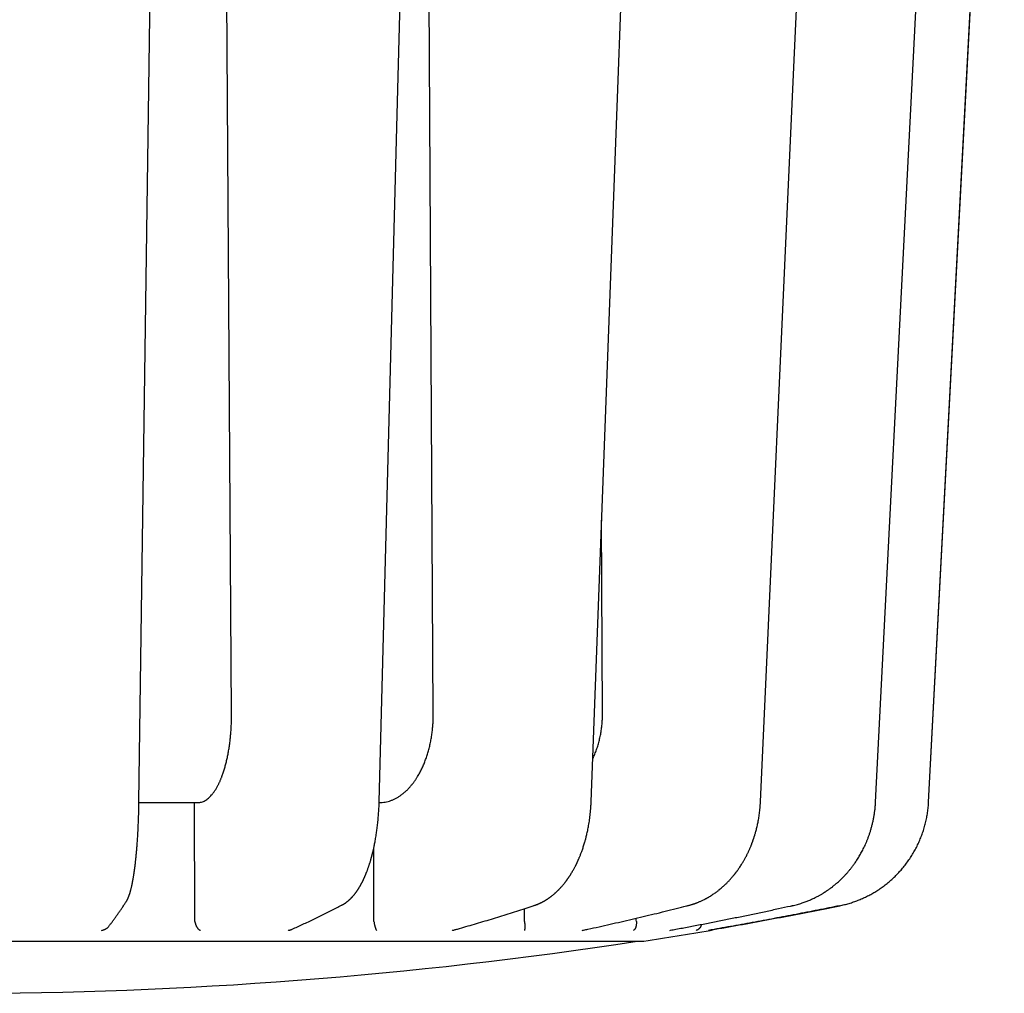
# Model space of a CAD drawing. Header units: millimetres. Extents: x 8 to 428, y 12 to 219.
# Tile 11 of 57: x 229 to 251, y 23 to 44. Entities that reach past the tile are written whole.
import ezdxf

# ---------------------------------------------------------------- set-up
doc = ezdxf.new("R2010")
doc.units = ezdxf.units.MM

msp = doc.modelspace()

# ---------------------------------------------------------------- linework, layer by layer
at = {"color": 7, "linetype": 'Continuous', "lineweight": 30}
for p, q in [((234.156, 28.977), (233.923, 64.177)), ((238.667, 28.977), (238.461, 64.177)), ((249.742, 26.99), (251.434, 59.177)), ((242.451, 28.977), (242.431, 33.295)), ((233.334, 24.348), (233.326, 26.977)), ((237.456, 26.977), (237.458, 26.977)), ((249.742, 26.99), (249.742, 26.989)), ((237.338, 24.348), (237.337, 25.963)), ((240.704, 24.348), (240.705, 24.604)), ((233.337, 24.315), (233.334, 24.348)), ((237.34, 24.315), (237.338, 24.348)), ((240.706, 24.315), (240.704, 24.348)), ((243.206, 24.348), (243.206, 24.391)), ((243.207, 24.315), (243.206, 24.348)), ((243.952, 24.12), (243.967, 24.122))]:
    msp.add_line(p, q, dxfattribs=at)
at = {"color": 7, "linetype": 'Continuous', "lineweight": 30, "flags": 128}
for points in [[(232.085, 26.997), (232.304, 42.934), (232.527, 59.18)], [(237.457, 26.995), (237.877, 42.933), (238.306, 59.179)], [(242.196, 26.993), (242.79, 42.93), (243.395, 59.177)], [(245.982, 26.991), (246.709, 42.929), (247.449, 59.177)], [(248.556, 26.99), (249.366, 42.928), (250.191, 59.176)], [(249.741, 26.99), (250.579, 42.927), (251.433, 59.177)], [(249.742, 26.99), (249.742, 26.99), (249.742, 26.99), (249.741, 26.99)], [(249.741, 26.99), (249.742, 26.99), (249.742, 26.99), (249.742, 26.99)], [(246.69, 24.671), (246.691, 24.671), (246.694, 24.672)]]:
    msp.add_lwpolyline(points, dxfattribs=at)
at = {"color": 7, "linetype": 'Continuous', "lineweight": 30}
for centre, radius, start, end in [((228, 122.688), 100, 278.84431, 279.70654), ((244.826, 24.317), 0.2, 279.7065, 294.2801), ((228, 122.712), 100, 261.2429, 278.7571)]:
    msp.add_arc(centre, radius, start, end, dxfattribs=at)
for points, knots in [([(233.403, 26.977), (233.416, 26.978), (233.444, 26.979), (233.485, 26.988), (233.525, 27.002), (233.565, 27.022), (233.603, 27.046), (233.64, 27.076), (233.676, 27.109), (233.712, 27.148), (233.748, 27.193), (233.784, 27.244), (233.818, 27.299), (233.844, 27.346), (233.863, 27.383), (233.875, 27.407), (233.886, 27.432), (233.898, 27.457), (233.909, 27.483), (233.92, 27.509), (233.93, 27.535), (233.947, 27.579), (233.97, 27.643), (233.998, 27.73), (234.023, 27.821), (234.047, 27.915), (234.068, 28.012), (234.087, 28.112), (234.104, 28.215), (234.119, 28.32), (234.131, 28.427), (234.141, 28.535), (234.148, 28.645), (234.154, 28.755), (234.157, 28.866), (234.157, 28.94), (234.156, 28.977)], [0, 0, 0, 0, 0.034771, 0.069071, 0.1029, 0.136257, 0.169143, 0.201557, 0.2335, 0.264971, 0.299658, 0.333754, 0.367259, 0.400173, 0.412942, 0.425621, 0.438208, 0.450705, 0.463109, 0.475423, 0.487646, 0.499777, 0.535928, 0.572013, 0.608031, 0.643984, 0.679872, 0.715695, 0.751453, 0.787148, 0.822779, 0.858347, 0.893853, 0.929297, 0.964679, 1, 1, 1, 1]), ([(237.458, 26.977), (237.481, 26.978), (237.525, 26.979), (237.59, 26.988), (237.654, 27.002), (237.717, 27.022), (237.778, 27.046), (237.837, 27.076), (237.895, 27.109), (237.952, 27.148), (238.01, 27.193), (238.067, 27.244), (238.122, 27.299), (238.163, 27.346), (238.193, 27.383), (238.212, 27.407), (238.231, 27.432), (238.249, 27.457), (238.267, 27.483), (238.284, 27.509), (238.301, 27.535), (238.328, 27.579), (238.365, 27.643), (238.409, 27.73), (238.45, 27.821), (238.488, 27.915), (238.522, 28.012), (238.553, 28.112), (238.58, 28.215), (238.604, 28.32), (238.624, 28.427), (238.64, 28.535), (238.653, 28.645), (238.662, 28.755), (238.667, 28.866), (238.667, 28.94), (238.667, 28.977)], [0, 0, 0, 0, 0.0347703, 0.0690693, 0.102897, 0.1362533, 0.1691381, 0.2015515, 0.2334935, 0.264964, 0.2996503, 0.3337454, 0.3672493, 0.400162, 0.4129315, 0.4256097, 0.4381967, 0.4506925, 0.4630971, 0.4754106, 0.4876328, 0.4997639, 0.5359158, 0.5720014, 0.6080209, 0.6439748, 0.6798635, 0.7156873, 0.7514468, 0.7871423, 0.8227744, 0.8583435, 0.8938501, 0.9292947, 0.9646778, 1, 1, 1, 1]), ([(242.232, 27.956), (242.241, 27.975), (242.265, 28.026), (242.299, 28.112), (242.336, 28.215), (242.367, 28.32), (242.393, 28.427), (242.415, 28.535), (242.431, 28.645), (242.443, 28.755), (242.45, 28.866), (242.451, 28.94), (242.451, 28.977)], [0, 0, 0, 0, 0.061462, 0.166485, 0.27132, 0.375968, 0.48043, 0.584707, 0.688802, 0.792714, 0.896446, 1, 1, 1, 1]), ([(231.799, 24.757), (231.8, 24.76), (231.804, 24.766), (231.809, 24.774), (231.813, 24.78), (231.816, 24.786), (231.819, 24.791), (231.822, 24.796), (231.824, 24.801), (231.827, 24.807), (231.83, 24.812), (231.832, 24.817), (231.834, 24.821), (231.836, 24.825), (231.837, 24.828), (231.839, 24.831), (231.841, 24.836), (231.844, 24.843), (231.848, 24.852), (231.851, 24.861), (231.855, 24.869), (231.858, 24.877), (231.861, 24.886), (231.864, 24.895), (231.867, 24.902), (231.869, 24.909), (231.871, 24.915), (231.874, 24.922), (231.876, 24.929), (231.878, 24.936), (231.881, 24.944), (231.884, 24.955), (231.888, 24.968), (231.892, 24.982), (231.896, 24.996), (231.9, 25.01), (231.905, 25.027), (231.909, 25.045), (231.914, 25.065), (231.919, 25.085), (231.923, 25.103), (231.926, 25.118), (231.929, 25.131), (231.932, 25.145), (231.935, 25.157), (231.937, 25.166), (231.938, 25.173), (231.939, 25.178), (231.94, 25.182), (231.941, 25.187), (231.942, 25.192), (231.943, 25.2), (231.945, 25.211), (231.947, 25.223), (231.95, 25.236), (231.952, 25.249), (231.955, 25.263), (231.958, 25.28), (231.961, 25.3), (231.965, 25.322), (231.968, 25.343), (231.971, 25.364), (231.975, 25.384), (231.978, 25.405), (231.98, 25.422), (231.982, 25.437), (231.984, 25.448), (231.986, 25.459), (231.987, 25.47), (231.988, 25.481), (231.99, 25.49), (231.991, 25.497), (231.991, 25.502), (231.992, 25.507), (231.993, 25.514), (231.994, 25.522), (231.995, 25.533), (231.997, 25.544), (231.998, 25.558), (232, 25.573), (232.003, 25.591), (232.005, 25.611), (232.008, 25.634), (232.01, 25.659), (232.013, 25.687), (232.017, 25.718), (232.021, 25.754), (232.025, 25.795), (232.029, 25.84), (232.033, 25.888), (232.037, 25.936), (232.041, 25.983), (232.045, 26.03), (232.048, 26.079), (232.052, 26.13), (232.056, 26.186), (232.059, 26.246), (232.063, 26.31), (232.067, 26.377), (232.07, 26.447), (232.073, 26.521), (232.076, 26.595), (232.079, 26.672), (232.081, 26.749), (232.083, 26.83), (232.085, 26.913), (232.086, 26.969), (232.086, 26.998)], [0, 0, 0, 0, 0.008574, 0.016028, 0.02237, 0.02761, 0.031753, 0.036125, 0.040933, 0.046281, 0.050736, 0.055226, 0.059062, 0.062216, 0.064691, 0.067155, 0.070304, 0.07763, 0.085531, 0.092526, 0.098731, 0.105336, 0.112664, 0.120201, 0.12586, 0.130598, 0.13522, 0.140204, 0.145546, 0.151207, 0.157182, 0.16347, 0.173937, 0.184082, 0.193472, 0.20216, 0.213696, 0.225957, 0.238303, 0.250488, 0.262944, 0.270261, 0.277918, 0.285913, 0.294037, 0.298424, 0.302091, 0.30504, 0.30727, 0.308839, 0.311917, 0.31631, 0.322017, 0.329033, 0.335464, 0.342672, 0.349943, 0.356965, 0.368889, 0.380027, 0.390381, 0.399956, 0.409502, 0.419204, 0.429349, 0.434286, 0.439323, 0.444459, 0.449628, 0.454132, 0.458566, 0.461669, 0.463522, 0.465252, 0.468437, 0.472194, 0.476676, 0.48177, 0.487492, 0.494092, 0.501659, 0.51019, 0.519669, 0.530093, 0.541458, 0.553764, 0.568659, 0.584731, 0.60198, 0.620409, 0.640026, 0.656277, 0.673274, 0.691022, 0.709533, 0.728817, 0.750131, 0.772297, 0.795263, 0.819031, 0.843608, 0.868999, 0.893694, 0.91913, 0.945318, 0.97227, 1, 1, 1, 1]), ([(232.086, 26.977), (232.133, 26.977), (232.26, 26.977), (232.465, 26.977), (232.701, 26.977), (232.936, 26.977), (233.17, 26.977), (233.325, 26.977), (233.403, 26.977)], [0, 0, 0, 0, 0.10654, 0.285232, 0.463924, 0.642616, 0.821308, 1, 1, 1, 1]), ([(236.631, 24.69), (236.634, 24.691), (236.641, 24.695), (236.65, 24.7), (236.658, 24.704), (236.664, 24.708), (236.668, 24.71), (236.671, 24.713), (236.675, 24.715), (236.679, 24.717), (236.684, 24.72), (236.689, 24.724), (236.695, 24.728), (236.7, 24.731), (236.704, 24.734), (236.709, 24.738), (236.716, 24.742), (236.724, 24.748), (236.733, 24.755), (236.741, 24.761), (236.749, 24.767), (236.757, 24.774), (236.766, 24.782), (236.776, 24.79), (236.786, 24.798), (236.794, 24.806), (236.803, 24.815), (236.814, 24.825), (236.824, 24.835), (236.834, 24.846), (236.845, 24.856), (236.855, 24.868), (236.866, 24.879), (236.875, 24.89), (236.883, 24.9), (236.891, 24.908), (236.898, 24.917), (236.906, 24.927), (236.915, 24.938), (236.924, 24.95), (236.933, 24.963), (236.942, 24.976), (236.952, 24.989), (236.962, 25.004), (236.972, 25.018), (236.982, 25.033), (236.992, 25.048), (237.002, 25.065), (237.013, 25.083), (237.024, 25.101), (237.033, 25.117), (237.041, 25.132), (237.048, 25.144), (237.054, 25.154), (237.057, 25.16), (237.06, 25.166), (237.064, 25.172), (237.068, 25.181), (237.073, 25.19), (237.079, 25.202), (237.086, 25.215), (237.093, 25.23), (237.1, 25.244), (237.106, 25.257), (237.111, 25.268), (237.116, 25.277), (237.119, 25.285), (237.122, 25.292), (237.126, 25.3), (237.13, 25.31), (237.136, 25.323), (237.142, 25.336), (237.147, 25.349), (237.153, 25.362), (237.159, 25.377), (237.166, 25.394), (237.173, 25.412), (237.181, 25.432), (237.189, 25.453), (237.197, 25.476), (237.207, 25.503), (237.216, 25.528), (237.224, 25.553), (237.232, 25.576), (237.24, 25.6), (237.248, 25.626), (237.256, 25.652), (237.263, 25.677), (237.27, 25.699), (237.276, 25.719), (237.281, 25.737), (237.285, 25.753), (237.289, 25.765), (237.291, 25.776), (237.294, 25.786), (237.297, 25.796), (237.3, 25.808), (237.304, 25.823), (237.308, 25.842), (237.314, 25.863), (237.32, 25.889), (237.327, 25.919), (237.335, 25.953), (237.343, 25.992), (237.351, 26.033), (237.36, 26.078), (237.369, 26.126), (237.378, 26.178), (237.388, 26.233), (237.396, 26.289), (237.404, 26.344), (237.412, 26.4), (237.419, 26.458), (237.425, 26.518), (237.432, 26.582), (237.438, 26.647), (237.443, 26.713), (237.447, 26.78), (237.451, 26.85), (237.455, 26.922), (237.456, 26.971), (237.457, 26.995)], [0, 0, 0, 0, 0.006954, 0.012825, 0.017618, 0.021338, 0.023987, 0.025782, 0.027822, 0.030266, 0.033909, 0.038118, 0.04197, 0.045183, 0.047757, 0.051187, 0.055793, 0.061642, 0.067929, 0.073496, 0.078334, 0.083849, 0.090797, 0.098619, 0.105287, 0.11066, 0.117444, 0.125322, 0.133473, 0.140833, 0.148248, 0.156549, 0.165021, 0.172407, 0.17881, 0.184517, 0.189759, 0.196247, 0.203625, 0.211137, 0.218763, 0.226299, 0.235028, 0.243355, 0.251701, 0.260151, 0.268764, 0.277844, 0.288079, 0.29814, 0.306486, 0.314271, 0.320894, 0.326248, 0.328547, 0.331061, 0.334426, 0.338641, 0.343599, 0.34857, 0.35593, 0.36301, 0.369812, 0.376215, 0.381649, 0.385974, 0.389297, 0.392139, 0.395614, 0.400624, 0.406486, 0.412464, 0.418408, 0.424319, 0.430197, 0.438303, 0.446347, 0.454458, 0.463437, 0.473424, 0.484424, 0.496442, 0.505299, 0.51463, 0.524418, 0.534663, 0.545205, 0.554891, 0.563496, 0.571024, 0.578181, 0.583995, 0.588497, 0.592357, 0.596014, 0.599508, 0.603466, 0.609546, 0.616519, 0.624383, 0.633139, 0.644383, 0.656823, 0.670404, 0.68507, 0.700827, 0.717373, 0.73499, 0.75369, 0.77344, 0.790993, 0.809276, 0.828291, 0.848039, 0.868525, 0.889751, 0.910448, 0.931815, 0.953857, 0.976582, 1, 1, 1, 1]), ([(240.925, 24.677), (240.931, 24.678), (240.941, 24.682), (240.954, 24.687), (240.965, 24.691), (240.973, 24.694), (240.979, 24.696), (240.984, 24.698), (240.99, 24.7), (240.998, 24.703), (241.008, 24.708), (241.021, 24.713), (241.035, 24.719), (241.05, 24.726), (241.064, 24.733), (241.078, 24.739), (241.091, 24.745), (241.103, 24.752), (241.116, 24.758), (241.129, 24.766), (241.144, 24.774), (241.159, 24.783), (241.174, 24.792), (241.187, 24.8), (241.198, 24.807), (241.208, 24.813), (241.217, 24.819), (241.228, 24.826), (241.239, 24.833), (241.252, 24.842), (241.265, 24.851), (241.278, 24.861), (241.29, 24.87), (241.306, 24.882), (241.328, 24.899), (241.354, 24.921), (241.375, 24.939), (241.391, 24.953), (241.402, 24.963), (241.413, 24.973), (241.423, 24.983), (241.433, 24.992), (241.441, 24.999), (241.448, 25.006), (241.455, 25.013), (241.463, 25.021), (241.473, 25.031), (241.484, 25.043), (241.509, 25.068), (241.546, 25.11), (241.583, 25.154), (241.607, 25.184), (241.618, 25.198), (241.629, 25.212), (241.639, 25.226), (241.648, 25.238), (241.656, 25.248), (241.661, 25.256), (241.666, 25.263), (241.671, 25.269), (241.676, 25.276), (241.681, 25.285), (241.689, 25.296), (241.698, 25.309), (241.708, 25.324), (241.718, 25.34), (241.729, 25.356), (241.739, 25.372), (241.753, 25.394), (241.77, 25.423), (241.789, 25.456), (241.807, 25.487), (241.823, 25.518), (241.837, 25.543), (241.847, 25.563), (241.855, 25.579), (241.863, 25.595), (241.871, 25.61), (241.878, 25.625), (241.884, 25.638), (241.889, 25.649), (241.893, 25.657), (241.896, 25.664), (241.9, 25.672), (241.904, 25.682), (241.91, 25.694), (241.917, 25.712), (241.927, 25.733), (241.937, 25.759), (241.954, 25.798), (241.975, 25.852), (242.002, 25.926), (242.029, 26.009), (242.05, 26.079), (242.065, 26.13), (242.074, 26.164), (242.084, 26.2), (242.093, 26.239), (242.104, 26.283), (242.114, 26.331), (242.125, 26.383), (242.136, 26.439), (242.146, 26.498), (242.156, 26.561), (242.166, 26.627), (242.174, 26.695), (242.181, 26.765), (242.188, 26.838), (242.193, 26.914), (242.195, 26.967), (242.196, 26.993)], [0, 0, 0, 0, 0.0075005, 0.0137815, 0.0188485, 0.0227056, 0.0253567, 0.0274914, 0.0296993, 0.033937, 0.0385784, 0.0442506, 0.0515173, 0.0588787, 0.0657103, 0.0721326, 0.078212, 0.0844256, 0.0899819, 0.0964322, 0.1042034, 0.1119972, 0.1192892, 0.1259811, 0.1316433, 0.1359462, 0.1405523, 0.1456605, 0.1514033, 0.15792, 0.164914, 0.1715251, 0.1776418, 0.1836072, 0.1974917, 0.211171, 0.2255805, 0.2314179, 0.237307, 0.2432469, 0.2492381, 0.2547067, 0.2590548, 0.2623367, 0.2662128, 0.2709799, 0.2766355, 0.2830255, 0.2895133, 0.3188136, 0.3486705, 0.3554342, 0.3622263, 0.3690473, 0.3758345, 0.3819498, 0.3861675, 0.389869, 0.3930544, 0.395724, 0.3984605, 0.4024093, 0.4073033, 0.4131427, 0.4199279, 0.4272618, 0.4344157, 0.4413744, 0.4481383, 0.4630438, 0.4769085, 0.4897322, 0.5017558, 0.5134137, 0.5197885, 0.5260433, 0.5321786, 0.5381951, 0.5440891, 0.549316, 0.5534991, 0.5561841, 0.5585486, 0.5616065, 0.5654069, 0.569949, 0.5752318, 0.5846384, 0.5940824, 0.6034395, 0.6280833, 0.6521741, 0.6829646, 0.7142358, 0.7244665, 0.7356392, 0.747776, 0.7608746, 0.7749086, 0.7908113, 0.8077606, 0.8257559, 0.8447975, 0.8648866, 0.8860258, 0.9069227, 0.9287614, 0.9515482, 0.9752911, 1, 1, 1, 1]), ([(244.36, 24.673), (244.37, 24.675), (244.388, 24.68), (244.414, 24.687), (244.436, 24.694), (244.455, 24.7), (244.471, 24.705), (244.483, 24.709), (244.492, 24.712), (244.498, 24.714), (244.502, 24.715), (244.505, 24.716), (244.51, 24.718), (244.518, 24.721), (244.53, 24.725), (244.544, 24.73), (244.562, 24.737), (244.583, 24.746), (244.608, 24.756), (244.635, 24.767), (244.664, 24.78), (244.695, 24.795), (244.721, 24.808), (244.742, 24.819), (244.754, 24.825), (244.765, 24.831), (244.772, 24.835), (244.778, 24.838), (244.783, 24.841), (244.79, 24.845), (244.799, 24.85), (244.811, 24.857), (244.825, 24.865), (244.849, 24.879), (244.881, 24.899), (244.92, 24.925), (244.956, 24.949), (244.989, 24.973), (245.019, 24.995), (245.042, 25.013), (245.059, 25.027), (245.07, 25.036), (245.08, 25.044), (245.089, 25.051), (245.098, 25.058), (245.108, 25.067), (245.121, 25.078), (245.136, 25.092), (245.154, 25.108), (245.173, 25.125), (245.193, 25.143), (245.214, 25.163), (245.235, 25.185), (245.258, 25.208), (245.279, 25.23), (245.3, 25.253), (245.323, 25.278), (245.347, 25.306), (245.367, 25.33), (245.383, 25.349), (245.393, 25.361), (245.402, 25.372), (245.409, 25.382), (245.416, 25.39), (245.421, 25.397), (245.425, 25.402), (245.428, 25.406), (245.432, 25.411), (245.436, 25.417), (245.442, 25.424), (245.449, 25.434), (245.458, 25.446), (245.469, 25.461), (245.481, 25.478), (245.494, 25.496), (245.511, 25.521), (245.532, 25.552), (245.555, 25.588), (245.576, 25.622), (245.594, 25.651), (245.61, 25.679), (245.625, 25.705), (245.641, 25.734), (245.658, 25.766), (245.673, 25.796), (245.687, 25.823), (245.699, 25.847), (245.711, 25.873), (245.723, 25.9), (245.735, 25.927), (245.747, 25.955), (245.759, 25.982), (245.77, 26.009), (245.779, 26.031), (245.785, 26.048), (245.79, 26.06), (245.794, 26.071), (245.798, 26.08), (245.801, 26.088), (245.804, 26.096), (245.807, 26.104), (245.81, 26.114), (245.815, 26.127), (245.82, 26.141), (245.825, 26.157), (245.832, 26.178), (245.84, 26.202), (245.849, 26.23), (245.859, 26.262), (245.869, 26.296), (245.88, 26.335), (245.891, 26.377), (245.902, 26.422), (245.913, 26.469), (245.923, 26.517), (245.933, 26.567), (245.942, 26.62), (245.951, 26.675), (245.959, 26.733), (245.967, 26.794), (245.973, 26.857), (245.978, 26.923), (245.981, 26.968), (245.982, 26.991)], [0, 0, 0, 0, 0.010971, 0.020689, 0.029161, 0.036394, 0.042394, 0.047164, 0.050539, 0.052824, 0.054068, 0.055161, 0.056447, 0.060011, 0.064532, 0.07001, 0.076442, 0.085199, 0.09486, 0.105413, 0.11686, 0.1292, 0.142437, 0.148504, 0.153609, 0.157751, 0.160932, 0.163149, 0.164901, 0.167141, 0.171056, 0.175937, 0.181787, 0.188606, 0.205672, 0.222083, 0.23784, 0.251559, 0.264538, 0.276697, 0.282146, 0.287321, 0.291845, 0.295682, 0.298872, 0.303509, 0.309397, 0.316533, 0.324914, 0.334276, 0.343415, 0.352184, 0.363844, 0.374787, 0.385015, 0.395152, 0.405998, 0.418756, 0.432384, 0.437977, 0.443385, 0.448127, 0.452197, 0.45569, 0.458468, 0.460531, 0.462033, 0.463934, 0.466398, 0.469426, 0.473019, 0.478339, 0.484554, 0.491667, 0.499104, 0.506316, 0.521554, 0.535613, 0.548502, 0.560231, 0.569409, 0.579349, 0.590053, 0.601523, 0.613758, 0.622184, 0.63094, 0.640025, 0.649441, 0.659048, 0.66802, 0.678463, 0.687619, 0.695487, 0.700541, 0.70487, 0.708472, 0.711402, 0.714172, 0.716436, 0.718901, 0.722673, 0.726563, 0.73127, 0.736794, 0.743139, 0.751347, 0.76061, 0.77092, 0.782275, 0.794673, 0.808112, 0.822592, 0.838112, 0.852903, 0.86853, 0.884995, 0.9023, 0.920448, 0.939097, 0.958567, 0.978866, 1, 1, 1, 1]), ([(246.694, 24.672), (246.713, 24.677), (246.751, 24.685), (246.807, 24.7), (246.86, 24.715), (246.91, 24.731), (246.958, 24.747), (247.002, 24.764), (247.044, 24.78), (247.084, 24.796), (247.123, 24.814), (247.162, 24.832), (247.201, 24.85), (247.236, 24.868), (247.268, 24.885), (247.297, 24.901), (247.325, 24.916), (247.35, 24.931), (247.372, 24.945), (247.392, 24.956), (247.407, 24.966), (247.419, 24.974), (247.427, 24.979), (247.432, 24.982), (247.436, 24.985), (247.44, 24.987), (247.446, 24.991), (247.454, 24.997), (247.464, 25.003), (247.479, 25.013), (247.5, 25.028), (247.527, 25.047), (247.558, 25.069), (247.588, 25.093), (247.618, 25.116), (247.647, 25.14), (247.677, 25.164), (247.71, 25.193), (247.745, 25.225), (247.782, 25.259), (247.815, 25.292), (247.846, 25.323), (247.872, 25.352), (247.896, 25.377), (247.917, 25.4), (247.935, 25.421), (247.952, 25.441), (247.967, 25.459), (247.983, 25.479), (248.001, 25.5), (248.02, 25.525), (248.041, 25.552), (248.063, 25.583), (248.087, 25.616), (248.112, 25.652), (248.138, 25.691), (248.165, 25.733), (248.191, 25.776), (248.217, 25.821), (248.243, 25.867), (248.269, 25.916), (248.294, 25.967), (248.32, 26.021), (248.345, 26.078), (248.37, 26.137), (248.394, 26.2), (248.417, 26.265), (248.44, 26.334), (248.461, 26.407), (248.481, 26.482), (248.499, 26.561), (248.515, 26.642), (248.529, 26.725), (248.541, 26.811), (248.55, 26.9), (248.554, 26.96), (248.556, 26.99)], [0, 0, 0, 0, 0.019506, 0.038194, 0.056082, 0.073185, 0.089517, 0.104816, 0.119388, 0.133241, 0.146379, 0.161091, 0.174799, 0.187504, 0.199205, 0.209903, 0.219594, 0.229382, 0.237863, 0.245031, 0.250882, 0.255407, 0.258604, 0.260288, 0.26125, 0.262792, 0.265101, 0.268175, 0.271905, 0.275911, 0.285563, 0.296389, 0.308385, 0.321551, 0.332714, 0.344597, 0.35715, 0.369504, 0.386274, 0.402019, 0.416742, 0.430447, 0.443135, 0.453583, 0.463223, 0.472053, 0.480137, 0.487011, 0.494819, 0.503563, 0.513225, 0.524023, 0.535766, 0.548451, 0.562077, 0.576644, 0.592151, 0.608602, 0.624055, 0.640263, 0.657232, 0.674969, 0.693482, 0.712431, 0.732151, 0.752655, 0.773898, 0.79625, 0.819336, 0.843159, 0.867727, 0.893047, 0.918656, 0.945009, 0.972119, 1, 1, 1, 1]), ([(247.753, 24.671), (247.788, 24.678), (247.859, 24.693), (247.963, 24.722), (248.064, 24.755), (248.164, 24.791), (248.261, 24.832), (248.356, 24.876), (248.447, 24.924), (248.54, 24.977), (248.633, 25.036), (248.726, 25.101), (248.815, 25.17), (248.884, 25.229), (248.937, 25.275), (248.973, 25.309), (249.008, 25.344), (249.042, 25.379), (249.076, 25.414), (249.109, 25.45), (249.156, 25.504), (249.216, 25.578), (249.286, 25.672), (249.352, 25.771), (249.413, 25.872), (249.47, 25.975), (249.521, 26.082), (249.567, 26.19), (249.608, 26.3), (249.644, 26.412), (249.674, 26.526), (249.7, 26.641), (249.719, 26.757), (249.734, 26.873), (249.739, 26.951), (249.742, 26.99)], [0, 0, 0, 0, 0.033116, 0.065981, 0.098595, 0.130956, 0.163066, 0.194925, 0.226532, 0.257887, 0.292706, 0.327209, 0.361398, 0.39527, 0.410377, 0.42542, 0.4404, 0.455316, 0.470168, 0.484957, 0.499683, 0.53563, 0.571544, 0.607425, 0.643274, 0.67909, 0.714874, 0.750626, 0.786346, 0.822033, 0.857689, 0.893314, 0.928907, 0.964469, 1, 1, 1, 1]), ([(231.42, 24.22), (231.42, 24.22), (231.434, 24.239), (231.463, 24.276), (231.505, 24.333), (231.547, 24.391), (231.59, 24.45), (231.632, 24.51), (231.674, 24.571), (231.716, 24.633), (231.758, 24.695), (231.785, 24.737), (231.799, 24.757)], [0, 0, 0, 0, 0.000708, 0.11226, 0.223807, 0.335346, 0.446875, 0.558392, 0.669897, 0.781389, 0.892865, 1, 1, 1, 1]), ([(235.513, 24.146), (235.523, 24.151), (235.573, 24.173), (235.663, 24.214), (235.783, 24.269), (235.903, 24.325), (236.023, 24.383), (236.143, 24.441), (236.262, 24.5), (236.382, 24.561), (236.499, 24.621), (236.582, 24.664), (236.625, 24.687), (236.631, 24.69)], [0, 0, 0, 0, 0.027089, 0.134172, 0.241262, 0.34836, 0.455467, 0.562583, 0.669708, 0.776841, 0.883983, 0.985502, 1, 1, 1, 1]), ([(239.14, 24.131), (239.162, 24.137), (239.248, 24.161), (239.396, 24.204), (239.586, 24.259), (239.776, 24.315), (239.965, 24.372), (240.155, 24.43), (240.344, 24.489), (240.533, 24.549), (240.719, 24.609), (240.85, 24.652), (240.917, 24.674), (240.925, 24.677)], [0, 0, 0, 0, 0.037064, 0.143163, 0.249263, 0.355364, 0.461467, 0.567571, 0.673676, 0.779783, 0.885891, 0.986418, 1, 1, 1, 1]), ([(242.027, 24.125), (242.06, 24.132), (242.175, 24.157), (242.373, 24.2), (242.62, 24.256), (242.866, 24.312), (243.113, 24.369), (243.359, 24.427), (243.605, 24.485), (243.851, 24.545), (244.093, 24.605), (244.263, 24.648), (244.35, 24.67), (244.36, 24.673)], [0, 0, 0, 0, 0.042257, 0.14786, 0.253464, 0.359069, 0.464673, 0.570278, 0.675883, 0.781488, 0.887094, 0.987142, 1, 1, 1, 1]), ([(243.967, 24.122), (244.008, 24.13), (244.146, 24.155), (244.379, 24.199), (244.666, 24.254), (244.953, 24.31), (245.24, 24.367), (245.526, 24.425), (245.813, 24.484), (246.099, 24.544), (246.38, 24.604), (246.577, 24.647), (246.679, 24.669), (246.69, 24.671)], [0, 0, 0, 0, 0.045758, 0.151012, 0.256266, 0.36152, 0.466773, 0.572027, 0.677281, 0.782535, 0.887789, 0.987504, 1, 1, 1, 1]), ([(244.824, 24.12), (244.871, 24.129), (245.022, 24.154), (245.275, 24.199), (245.583, 24.254), (245.89, 24.31), (246.198, 24.367), (246.506, 24.425), (246.813, 24.484), (247.12, 24.544), (247.421, 24.603), (247.633, 24.646), (247.741, 24.668), (247.753, 24.671)], [0, 0, 0, 0, 0.048569, 0.153527, 0.258485, 0.363443, 0.468401, 0.573359, 0.678317, 0.783275, 0.888233, 0.987667, 1, 1, 1, 1]), ([(231.249, 24.12), (231.256, 24.121), (231.271, 24.124), (231.291, 24.13), (231.31, 24.137), (231.328, 24.145), (231.345, 24.154), (231.356, 24.161), (231.363, 24.166), (231.366, 24.168), (231.369, 24.17), (231.372, 24.172), (231.374, 24.174), (231.377, 24.176), (231.385, 24.182), (231.396, 24.193), (231.41, 24.207), (231.417, 24.217), (231.42, 24.22)], [0, 0, 0, 0, 0.119405, 0.230725, 0.333966, 0.429135, 0.526153, 0.613083, 0.631217, 0.648844, 0.665965, 0.68258, 0.69869, 0.714296, 0.729398, 0.836973, 0.939429, 1, 1, 1, 1]), ([(233.337, 24.315), (233.338, 24.309), (233.34, 24.297), (233.344, 24.279), (233.349, 24.262), (233.355, 24.243), (233.363, 24.224), (233.37, 24.21), (233.375, 24.201), (233.377, 24.196), (233.38, 24.192), (233.383, 24.187), (233.386, 24.183), (233.39, 24.176), (233.397, 24.167), (233.406, 24.155), (233.417, 24.144), (233.43, 24.134), (233.444, 24.125), (233.454, 24.122), (233.459, 24.12)], [0, 0, 0, 0, 0.053198, 0.108567, 0.166412, 0.227001, 0.298398, 0.373812, 0.394266, 0.415017, 0.436067, 0.457421, 0.479081, 0.501052, 0.559716, 0.628138, 0.706356, 0.794396, 0.892273, 1, 1, 1, 1]), ([(237.34, 24.315), (237.341, 24.309), (237.342, 24.297), (237.345, 24.279), (237.348, 24.262), (237.352, 24.243), (237.357, 24.224), (237.36, 24.21), (237.363, 24.201), (237.364, 24.196), (237.366, 24.192), (237.367, 24.187), (237.369, 24.183), (237.371, 24.176), (237.374, 24.167), (237.378, 24.155), (237.383, 24.144), (237.389, 24.134), (237.395, 24.125), (237.399, 24.122), (237.401, 24.12)], [0, 0, 0, 0, 0.053198, 0.108567, 0.166412, 0.227001, 0.298398, 0.373812, 0.394266, 0.415017, 0.436067, 0.457421, 0.479081, 0.501052, 0.559716, 0.628138, 0.706356, 0.794396, 0.892273, 1, 1, 1, 1]), ([(240.706, 24.315), (240.707, 24.309), (240.708, 24.297), (240.709, 24.279), (240.711, 24.262), (240.712, 24.243), (240.712, 24.224), (240.713, 24.21), (240.713, 24.201), (240.713, 24.196), (240.713, 24.192), (240.713, 24.187), (240.713, 24.183), (240.713, 24.176), (240.712, 24.167), (240.711, 24.155), (240.71, 24.144), (240.708, 24.134), (240.706, 24.125), (240.704, 24.122), (240.703, 24.12)], [0, 0, 0, 0, 0.053198, 0.108567, 0.166412, 0.227001, 0.298398, 0.373812, 0.394266, 0.415017, 0.436067, 0.457421, 0.479081, 0.501052, 0.559716, 0.628138, 0.706356, 0.794396, 0.892273, 1, 1, 1, 1]), ([(243.207, 24.315), (243.207, 24.309), (243.207, 24.297), (243.207, 24.279), (243.207, 24.262), (243.205, 24.243), (243.202, 24.224), (243.199, 24.21), (243.197, 24.201), (243.195, 24.196), (243.194, 24.192), (243.193, 24.187), (243.191, 24.183), (243.188, 24.176), (243.184, 24.167), (243.178, 24.155), (243.171, 24.144), (243.162, 24.134), (243.152, 24.125), (243.144, 24.122), (243.14, 24.12)], [0, 0, 0, 0, 0.0531979, 0.1085668, 0.1664119, 0.2270011, 0.298398, 0.3738116, 0.3942663, 0.415017, 0.4360675, 0.4574211, 0.4790815, 0.5010517, 0.5597163, 0.6281383, 0.7063565, 0.7943959, 0.8922734, 1, 1, 1, 1]), ([(244.664, 24.254), (244.664, 24.251), (244.661, 24.24), (244.656, 24.224), (244.65, 24.21), (244.645, 24.201), (244.642, 24.196), (244.64, 24.192), (244.637, 24.187), (244.634, 24.183), (244.629, 24.176), (244.622, 24.167), (244.611, 24.155), (244.598, 24.144), (244.582, 24.134), (244.564, 24.125), (244.551, 24.122), (244.544, 24.12)], [0, 0, 0, 0, 0.042102, 0.130577, 0.224029, 0.249377, 0.275091, 0.301177, 0.327638, 0.354479, 0.381705, 0.454402, 0.53919, 0.636118, 0.745216, 0.866506, 1, 1, 1, 1]), ([(235.42, 24.12), (235.429, 24.121), (235.445, 24.124), (235.469, 24.13), (235.491, 24.137), (235.505, 24.142), (235.512, 24.146), (235.513, 24.146)], [0, 0, 0, 0, 0.272044, 0.525666, 0.760881, 0.977707, 1, 1, 1, 1]), ([(239.086, 24.12), (239.095, 24.121), (239.112, 24.124), (239.13, 24.128), (239.139, 24.131), (239.14, 24.131)], [0, 0, 0, 0, 0.4938901, 0.9543362, 1, 1, 1, 1]), ([(241.996, 24.12), (242.005, 24.121), (242.015, 24.122), (242.026, 24.125), (242.027, 24.125)], [0, 0, 0, 0, 0.85845, 1, 1, 1, 1]), ([(228, 23.877), (228.079, 23.877), (228.237, 23.877), (228.473, 23.877), (228.71, 23.877), (228.946, 23.877), (229.182, 23.877), (229.418, 23.877), (229.654, 23.877), (229.892, 23.877), (230.135, 23.877), (230.38, 23.877), (230.624, 23.877), (230.868, 23.877), (231.112, 23.877), (231.354, 23.877), (231.596, 23.877), (231.836, 23.877), (232.076, 23.877), (232.314, 23.877), (232.552, 23.877), (232.784, 23.877), (233.01, 23.877), (233.23, 23.877), (233.449, 23.877), (233.667, 23.877), (233.885, 23.877), (234.102, 23.877), (234.318, 23.877), (234.534, 23.877), (234.747, 23.877), (234.959, 23.877), (235.169, 23.877), (235.378, 23.877), (235.588, 23.877), (235.799, 23.877), (236.012, 23.877), (236.222, 23.877), (236.431, 23.877), (236.637, 23.877), (236.841, 23.877), (237.043, 23.877), (237.242, 23.877), (237.439, 23.877), (237.634, 23.877), (237.826, 23.877), (238.011, 23.877), (238.191, 23.877), (238.365, 23.877), (238.537, 23.877), (238.706, 23.877), (238.873, 23.877), (239.038, 23.877), (239.202, 23.877), (239.363, 23.877), (239.521, 23.877), (239.676, 23.877), (239.829, 23.877), (239.978, 23.877), (240.128, 23.877), (240.276, 23.877), (240.424, 23.877), (240.568, 23.877), (240.71, 23.877), (240.848, 23.877), (240.982, 23.877), (241.113, 23.877), (241.241, 23.877), (241.365, 23.877), (241.486, 23.877), (241.604, 23.877), (241.715, 23.877), (241.821, 23.877), (241.922, 23.877), (242.02, 23.877), (242.114, 23.877), (242.206, 23.877), (242.294, 23.877), (242.38, 23.877), (242.462, 23.877), (242.54, 23.877), (242.616, 23.877), (242.687, 23.877), (242.756, 23.877), (242.821, 23.877), (242.885, 23.877), (242.945, 23.877), (243.001, 23.877), (243.054, 23.877), (243.102, 23.877), (243.147, 23.877), (243.187, 23.877), (243.224, 23.877), (243.257, 23.877), (243.286, 23.877), (243.31, 23.877), (243.331, 23.877), (243.347, 23.877), (243.36, 23.877), (243.368, 23.877), (243.374, 23.877), (243.375, 23.877), (243.375, 23.877)], [0, 0, 0, 0, 0.0098, 0.0196, 0.0294, 0.0392, 0.049, 0.0588, 0.0686, 0.0784, 0.088667, 0.098933, 0.1092, 0.119467, 0.129733, 0.14, 0.150267, 0.160533, 0.1708, 0.181067, 0.191333, 0.2016, 0.21128, 0.22096, 0.23064, 0.24032, 0.25, 0.2598, 0.2696, 0.2794, 0.2892, 0.299, 0.3088, 0.3186, 0.3284, 0.338667, 0.348933, 0.3592, 0.369467, 0.379733, 0.39, 0.400267, 0.410533, 0.4208, 0.431067, 0.441333, 0.4516, 0.46128, 0.47096, 0.48064, 0.49032, 0.5, 0.5098, 0.5196, 0.5294, 0.5392, 0.549, 0.5588, 0.5686, 0.5784, 0.588667, 0.598933, 0.6092, 0.619467, 0.629733, 0.64, 0.650267, 0.660533, 0.6708, 0.681067, 0.691333, 0.7016, 0.71128, 0.72096, 0.73064, 0.74032, 0.75, 0.7598, 0.7696, 0.7794, 0.7892, 0.799, 0.8088, 0.8186, 0.8284, 0.838667, 0.848933, 0.8592, 0.869467, 0.879733, 0.89, 0.900267, 0.910533, 0.9208, 0.931067, 0.941333, 0.9516, 0.96128, 0.97096, 0.98064, 0.99032, 1, 1, 1, 1])]:
    msp.add_open_spline(points, degree=3, knots=knots, dxfattribs=at)
msp.add_open_spline([(247.753, 24.671), (247.591, 24.638), (247.266, 24.572), (246.778, 24.477), (246.289, 24.384), (245.8, 24.293), (245.311, 24.205), (244.985, 24.148), (244.821, 24.12)], degree=3, dxfattribs=at)

doc.saveas('drawing.dxf')
